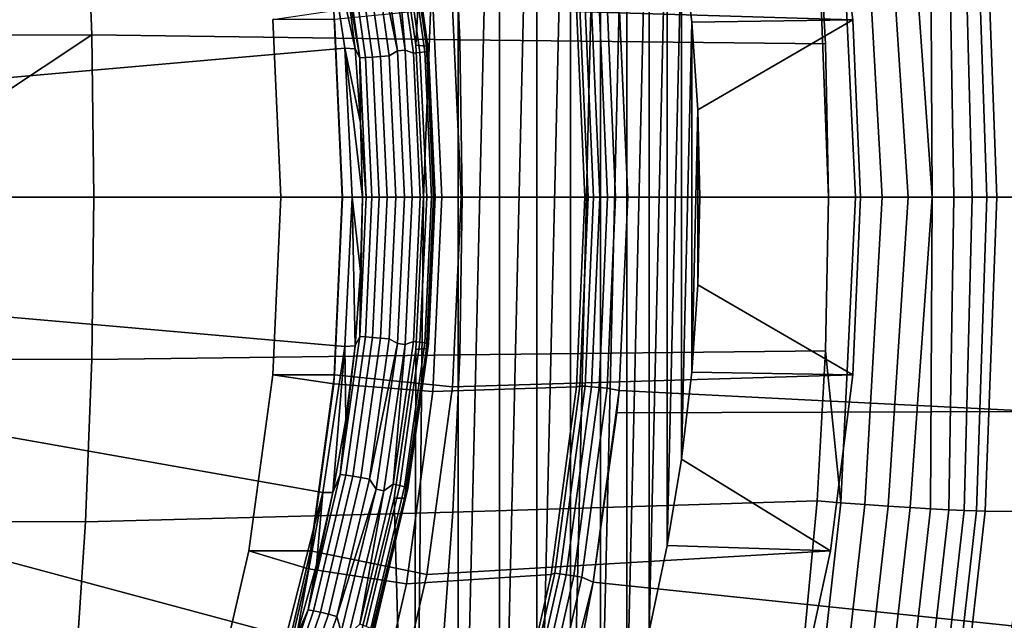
# Model space of a CAD drawing. Header units: metres. Extents: x -25 to 167, y -25 to 25.
# Tile 130 of 135: x 157.92 to 163.85, y -2.55 to 1.07. Entities that reach past the tile are written whole.
import ezdxf

# ---------------------------------------------------------------- set-up
doc = ezdxf.new("R2010")
doc.units = ezdxf.units.M
doc.layers.add('solid_12_061_372_XXX', color=7, linetype='CONTINUOUS')

msp = doc.modelspace()

# ---------------------------------------------------------------- linework, layer by layer
at = {"layer": 'solid_12_061_372_XXX'}
for points in [[(160.176514, 1.81212, 92.208069), (160.293182, 5.9723, 92.245972), (160.561569, 5.526645, 92.333183), (160.306992, 0.915634, 92.250465)], [(160.351807, 0, 92.265022), (160.561569, 5.526645, 92.333183), (160.561569, -5.526645, 92.333183), (160.293182, -5.9723, 92.245972)], [(160.306992, 0.915634, 92.250465), (160.561569, 5.526645, 92.333183), (160.351807, 0, 92.265022)], [(160.561569, 5.526645, 92.333183), (160.80896, 5.067463, 92.413559), (160.561569, -5.526645, 92.333183)], [(160.80896, 5.067463, 92.413559), (160.80896, -5.067463, 92.413559), (160.561569, -5.526645, 92.333183)], [(160.80896, 5.067463, 92.413559), (161.034561, 4.5962, 92.48687), (160.80896, -5.067463, 92.413559)], [(161.034561, 4.5962, 92.48687), (161.034561, -4.5962, 92.48687), (160.80896, -5.067463, 92.413559)], [(161.034561, 4.5962, 92.48687), (161.237869, 4.113941, 92.552925), (161.034561, -4.5962, 92.48687)], [(161.237869, 4.113941, 92.552925), (161.237869, -4.113941, 92.552925), (161.034561, -4.5962, 92.48687)], [(161.237869, 4.113941, 92.552925), (161.418503, 3.621562, 92.611618), (161.237869, -4.113941, 92.552925)], [(161.418503, 3.621562, 92.611618), (161.418503, -3.621562, 92.611618), (161.237869, -4.113941, 92.552925)], [(161.418503, 3.621562, 92.611618), (161.575943, 3.120505, 92.662766), (161.418503, -3.621562, 92.611618)], [(161.575943, 3.120505, 92.662766), (161.575943, -3.120505, 92.662766), (161.418503, -3.621562, 92.611618)], [(161.575943, 3.120505, 92.662766), (161.709732, 2.612164, 92.706238), (161.575943, -3.120505, 92.662766)], [(161.709732, 2.612164, 92.706238), (161.709732, -2.612164, 92.706238), (161.575943, -3.120505, 92.662766)], [(161.709732, 2.612164, 92.706238), (161.819733, 2.097123, 92.741982), (161.709732, -2.612164, 92.706238)], [(162.936584, 1.06911, 93.863693), (162.800827, 2.129518, 93.819588), (160.372086, 2.271035, 101.209045), (160.526657, 1.140711, 101.259262)], [(161.819733, 2.097123, 92.741982), (161.819733, -2.097123, 92.741982), (161.709732, -2.612164, 92.706238)], [(161.819733, 2.097123, 92.741982), (161.905502, 1.577346, 92.769852), (161.819733, -2.097123, 92.741982)], [(161.966919, 1.053722, 92.78981), (161.905502, 1.577346, 92.769852), (162.800827, 2.129518, 93.819588), (162.936584, 1.06911, 93.863693)], [(156.115677, 1.94801, 113.174561), (156.147293, 0.974324, 113.191559), (158.356827, 0.977164, 113.627144), (158.318314, 1.953541, 113.610146)], [(160.571472, 0.948287, 114.041473), (160.528992, 1.895727, 114.025764), (158.318314, 1.953541, 113.610146), (158.356827, 0.977164, 113.627144)], [(163.654495, 0, 114.099396), (163.741699, 0, 113.962578), (163.678848, 1.897793, 113.925369), (163.605072, 1.895036, 114.04937)], [(163.741699, 0, 113.962578), (163.802933, 0, 113.81234), (163.73201, 1.898786, 113.791199), (163.678848, 1.897793, 113.925369)], [(163.73201, 1.898786, 113.791199), (163.802933, 0, 113.81234), (167.181335, 0, 102.762039), (167.110397, 1.902988, 102.739891)], [(162.772415, 0.924525, 114.431023), (162.719986, 1.847316, 114.415474), (160.528992, 1.895727, 114.025764), (160.571472, 0.948287, 114.041473)], [(162.951691, 0.000001, 114.44915), (162.864075, 1.848048, 114.428574), (162.719986, 1.847316, 114.415474), (162.789963, 0, 114.436226)], [(162.789963, 0, 114.436226), (162.719986, 1.847316, 114.415474), (162.772415, 0.924525, 114.431023)], [(163.113113, 0.000001, 114.432831), (163.007645, 1.858561, 114.418343), (162.864075, 1.848048, 114.428574), (162.951691, 0.000001, 114.44915)], [(163.268982, 0.000001, 114.387802), (163.147766, 1.868307, 114.385231), (163.007645, 1.858561, 114.418343), (163.113113, 0.000001, 114.432831)], [(163.41423, 0.000001, 114.315514), (163.280853, 1.877035, 114.330101), (163.147766, 1.868307, 114.385231), (163.268982, 0.000001, 114.387802)], [(163.41423, 0.000001, 114.315514), (163.403473, 1.884521, 114.254372), (163.280853, 1.877035, 114.330101)], [(163.41423, 0.000001, 114.315514), (163.544144, 0, 114.21833), (163.512482, 1.890574, 114.159981), (163.403473, 1.884521, 114.254372)], [(163.544144, 0, 114.21833), (163.654495, 0, 114.099396), (163.605072, 1.895036, 114.04937), (163.512482, 1.890574, 114.159981)], [(159.74614, 1.777645, 92.06823), (159.878433, 0.898534, 92.111221), (157.792709, 0.715361, 91.433525), (157.680099, 1.413008, 91.396935)], [(159.74614, 1.777645, 92.06823), (159.885529, 1.337515, 91.903229), (159.941086, 0.893718, 91.92128)], [(159.74614, 1.777645, 92.06823), (159.941086, 0.893718, 91.92128), (159.878433, 0.898534, 92.111221)], [(160.36969, 0.910515, 92.060547), (160.238403, 1.811687, 92.017883), (160.176514, 1.81212, 92.208069), (160.306992, 0.915634, 92.250465)], [(160.258774, 1.754483, 91.970078), (160.238403, 1.811687, 92.017883), (160.36969, 0.910515, 92.060547)], [(160.027359, 1.696942, 91.746185), (160.068146, 1.757019, 91.752274), (160.195358, 0.881104, 91.793602)], [(160.195358, 0.881104, 91.793602), (160.068146, 1.757019, 91.752274), (160.114731, 1.767059, 91.76741), (160.242661, 0.886139, 91.808975)], [(160.170395, 1.726854, 91.792603), (160.242661, 0.886139, 91.808975), (160.114731, 1.767059, 91.76741)], [(160.291611, 0.867605, 91.831993), (160.170395, 1.726854, 91.792603), (160.20929, 1.736277, 91.826225), (160.331161, 0.872339, 91.865822)], [(160.291611, 0.867605, 91.831993), (160.242661, 0.886139, 91.808975), (160.170395, 1.726854, 91.792603)], [(160.331161, 0.872339, 91.865822), (160.20929, 1.736277, 91.826225), (160.238159, 1.74437, 91.869026), (160.360611, 0.876405, 91.908813)], [(160.360611, 0.876405, 91.908813), (160.238159, 1.74437, 91.869026), (160.255035, 1.75058, 91.918098), (160.37793, 0.879525, 91.958023)], [(160.37793, 0.879525, 91.958023), (160.255035, 1.75058, 91.918098), (160.258774, 1.754483, 91.970078), (160.381943, 0.881486, 92.010094)], [(160.381943, 0.881486, 92.010094), (160.258774, 1.754483, 91.970078), (160.36969, 0.910515, 92.060547)], [(159.968811, 0.838709, 91.876076), (159.851624, 1.669341, 91.837997), (159.885178, 1.673234, 91.798111), (160.002625, 0.840665, 91.836273)], [(159.885529, 1.337515, 91.903229), (159.851624, 1.669341, 91.837997), (159.968811, 0.838709, 91.876076)], [(160.002625, 0.840665, 91.836273), (159.885178, 1.673234, 91.798111), (159.927643, 1.679436, 91.768288), (160.045532, 0.843781, 91.806595)], [(160.045532, 0.843781, 91.806595), (159.927643, 1.679436, 91.768288), (159.976135, 1.687522, 91.75058), (160.094604, 0.847844, 91.78907)], [(160.094604, 0.847844, 91.78907), (159.976135, 1.687522, 91.75058), (160.027359, 1.696942, 91.746185), (160.146484, 0.852576, 91.784889)], [(160.146484, 0.852576, 91.784889), (160.027359, 1.696942, 91.746185), (160.195358, 0.881104, 91.793602)], [(161.905502, 1.577346, 92.769852), (161.905502, -1.577346, 92.769852), (161.819733, -2.097123, 92.741982)], [(161.905502, 1.577346, 92.769852), (161.966919, 1.053722, 92.78981), (161.905502, -1.577346, 92.769852)], [(159.941086, 0.893718, 91.92128), (159.885529, 1.337515, 91.903229), (159.968811, 0.838709, 91.876076)], [(164.104233, 0, 100.740059), (161.581635, 0, 99.827545), (161.529541, 1.164089, 99.81221), (164.04483, 1.289079, 100.721581)], [(160.408951, 1.169218, 102.587921), (160.461929, 0, 102.605133), (159.863388, 0, 102.910103), (159.812469, 1.124038, 102.893555)], [(160.578339, 0, 101.276054), (160.526657, 1.140711, 101.259262), (159.816589, 1.069426, 101.028549), (159.865036, 0, 101.044296)], [(161.272507, 1.140845, 99.938858), (161.323395, 0, 99.953819), (160.461929, 0, 102.605133), (160.408951, 1.169218, 102.587921)], [(162.981964, 0, 93.878441), (162.936584, 1.06911, 93.863693), (160.526657, 1.140711, 101.259262), (160.578339, 0, 101.276054)], [(161.293655, 1.136621, 99.894562), (161.344131, 0, 99.909401), (161.323395, 0, 99.953819), (161.272507, 1.140845, 99.938858)], [(161.324539, 1.138373, 99.856468), (161.375107, 0, 99.871338), (161.344131, 0, 99.909401), (161.293655, 1.136621, 99.894562)], [(161.363708, 1.14109, 99.827049), (161.414398, 0, 99.841957), (161.375107, 0, 99.871338), (161.324539, 1.138373, 99.856468)], [(161.411697, 1.111993, 99.808907), (161.459671, 0, 99.823029), (161.414398, 0, 99.841957), (161.363708, 1.14109, 99.827049)], [(161.529541, 1.164089, 99.81221), (161.581635, 0, 99.827545), (161.508194, 0, 99.815697), (161.460037, 1.115985, 99.801521)], [(159.494217, 0, 102.185562), (159.44577, 1.069398, 102.169823), (159.812469, 1.124038, 102.893555), (159.863388, 0, 102.910103)], [(159.865036, 0, 101.044296), (159.816589, 1.069426, 101.028549), (159.44577, 1.069398, 102.169823), (159.494217, 0, 102.185562)], [(161.460037, 1.115985, 99.801521), (161.508194, 0, 99.815697), (161.459671, 0, 99.823029), (161.411697, 1.111993, 99.808907)], [(161.966919, 1.053722, 92.78981), (162.936584, 1.06911, 93.863693), (162.003845, 0.527383, 92.801804)], [(162.016159, 0, 92.805809), (162.003845, 0.527383, 92.801804), (162.936584, 1.06911, 93.863693), (162.981964, 0, 93.878441)], [(161.966919, 1.053722, 92.78981), (161.966919, -1.053722, 92.78981), (161.905502, -1.577346, 92.769852)], [(161.966919, 1.053722, 92.78981), (162.003845, 0.527383, 92.801804), (161.966919, -1.053722, 92.78981)], [(156.147293, 0.974324, 113.191559), (156.157837, 0, 113.197235), (156.885178, 0, 113.342964), (158.356827, 0.977164, 113.627144)], [(156.885178, 0, 113.342964), (158.369781, 0, 113.632843), (158.356827, 0.977164, 113.627144)], [(160.585754, 0, 114.046745), (160.571472, 0.948287, 114.041473), (158.356827, 0.977164, 113.627144), (158.369781, 0, 113.632843)], [(160.571472, 0.948287, 114.041473), (160.585754, 0, 114.046745), (162.789963, 0, 114.436226), (162.772415, 0.924525, 114.431023)], [(159.878433, 0.898534, 92.111221), (159.923828, 0, 92.125969), (157.831512, 0, 91.446129), (157.792709, 0.715361, 91.433525)], [(159.878433, 0.898534, 92.111221), (159.985641, 0, 91.935753), (159.923828, 0, 92.125969)], [(159.878433, 0.898534, 92.111221), (159.974487, 0.447472, 91.932137), (159.985641, 0, 91.935753)], [(159.878433, 0.898534, 92.111221), (159.941086, 0.893718, 91.92128), (159.974487, 0.447472, 91.932137)], [(159.974487, 0.447472, 91.932137), (159.941086, 0.893718, 91.92128), (159.968811, 0.838709, 91.876076)], [(160.413605, 0, 92.074814), (160.36969, 0.910515, 92.060547), (160.306992, 0.915634, 92.250465), (160.351807, 0, 92.265022)], [(160.36969, 0.910515, 92.060547), (160.413605, 0, 92.074814), (160.423126, 0, 92.023476), (160.381943, 0.881486, 92.010094)], [(160.002625, 0.840665, 91.836273), (160.041901, 0, 91.849037), (160.007996, 0, 91.888809), (159.968811, 0.838709, 91.876076)], [(159.974487, 0.447472, 91.932137), (159.968811, 0.838709, 91.876076), (160.007996, 0, 91.888809)], [(160.045532, 0.843781, 91.806595), (160.084961, 0, 91.819405), (160.041901, 0, 91.849037), (160.002625, 0.840665, 91.836273)], [(160.094604, 0.847844, 91.78907), (160.134216, 0, 91.801941), (160.084961, 0, 91.819405), (160.045532, 0.843781, 91.806595)], [(160.146484, 0.852576, 91.784889), (160.18631, 0, 91.797836), (160.134216, 0, 91.801941), (160.094604, 0.847844, 91.78907)], [(160.18631, 0, 91.797836), (160.146484, 0.852576, 91.784889), (160.195358, 0.881104, 91.793602), (160.237656, 0, 91.80735)], [(160.237656, 0, 91.80735), (160.195358, 0.881104, 91.793602), (160.242661, 0.886139, 91.808975), (160.285202, 0, 91.8228)], [(160.291611, 0.867605, 91.831993), (160.332153, 0, 91.845161), (160.285202, 0, 91.8228), (160.242661, 0.886139, 91.808975)], [(160.331161, 0.872339, 91.865822), (160.371918, 0, 91.879066), (160.332153, 0, 91.845161), (160.291611, 0.867605, 91.831993)], [(160.360611, 0.876405, 91.908813), (160.40155, 0, 91.922119), (160.371918, 0, 91.879066), (160.331161, 0.872339, 91.865822)], [(160.37793, 0.879525, 91.958023), (160.419022, 0, 91.971375), (160.40155, 0, 91.922119), (160.360611, 0.876405, 91.908813)], [(160.381943, 0.881486, 92.010094), (160.423126, 0, 92.023476), (160.419022, 0, 91.971375), (160.37793, 0.879525, 91.958023)], [(162.003845, 0.527383, 92.801804), (162.003845, -0.527383, 92.801804), (161.966919, -1.053722, 92.78981)], [(162.003845, 0.527383, 92.801804), (162.016159, 0, 92.805809), (162.003845, -0.527383, 92.801804)], [(159.974487, 0.447472, 91.932137), (160.007996, 0, 91.888809), (159.985641, 0, 91.935753)], [(158.356827, -0.977162, 113.627144), (158.369781, 0, 113.632843), (156.885178, 0, 113.342964), (156.147293, -0.974324, 113.191559)], [(157.792709, -0.715361, 91.433525), (157.831512, 0, 91.446129), (159.923828, 0, 92.125969), (159.878433, -0.898534, 92.111221)], [(160.571472, -0.948291, 114.041473), (160.585754, 0, 114.046745), (158.369781, 0, 113.632843), (158.356827, -0.977162, 113.627144)], [(159.44577, -1.069398, 102.169823), (159.494217, 0, 102.185562), (159.863388, 0, 102.910103), (159.812469, -1.124038, 102.893555)], [(159.816589, -1.069426, 101.028549), (159.865036, 0, 101.044296), (159.494217, 0, 102.185562), (159.44577, -1.069398, 102.169823)], [(159.812469, -1.124038, 102.893555), (159.863388, 0, 102.910103), (160.461929, 0, 102.605133), (160.408951, -1.169218, 102.587921)], [(160.526657, -1.140711, 101.259262), (160.578339, 0, 101.276054), (159.865036, 0, 101.044296), (159.816589, -1.069426, 101.028549)], [(159.941086, -0.893718, 91.92128), (159.878433, -0.898534, 92.111221), (159.923828, 0, 92.125969)], [(159.974487, -0.447472, 91.932137), (159.941086, -0.893718, 91.92128), (159.923828, 0, 92.125969)], [(159.985641, 0, 91.935753), (159.974487, -0.447472, 91.932137), (159.923828, 0, 92.125969)], [(159.968811, -0.838709, 91.876076), (159.974487, -0.447472, 91.932137), (159.985641, 0, 91.935753)], [(159.968811, -0.838709, 91.876076), (159.985641, 0, 91.935753), (160.007996, 0, 91.888809)], [(159.968811, -0.838709, 91.876076), (160.007996, 0, 91.888809), (160.041901, 0, 91.849037), (160.002625, -0.840665, 91.836273)], [(160.002625, -0.840665, 91.836273), (160.041901, 0, 91.849037), (160.084961, 0, 91.819405), (160.045532, -0.843781, 91.806595)], [(160.045532, -0.843781, 91.806595), (160.084961, 0, 91.819405), (160.134216, 0, 91.801941), (160.094604, -0.847844, 91.78907)], [(160.094604, -0.847844, 91.78907), (160.134216, 0, 91.801941), (160.18631, 0, 91.797836), (160.146484, -0.852576, 91.784889)], [(160.146484, -0.852576, 91.784889), (160.18631, 0, 91.797836), (160.237656, 0, 91.80735), (160.195358, -0.881104, 91.793602)], [(160.195358, -0.881104, 91.793602), (160.237656, 0, 91.80735), (160.285202, 0, 91.8228), (160.242661, -0.886139, 91.808975)], [(160.408951, -1.169218, 102.587921), (160.461929, 0, 102.605133), (161.323395, 0, 99.953819), (161.272537, -1.140463, 99.938866)], [(162.936584, -1.06911, 93.863693), (162.981964, 0, 93.878441), (160.578339, 0, 101.276054), (160.526657, -1.140711, 101.259262)], [(162.772415, -0.924154, 114.431023), (162.789963, 0, 114.436226), (160.585754, 0, 114.046745), (160.571472, -0.948291, 114.041473)], [(161.344131, 0, 99.909401), (161.293655, -1.136565, 99.894562), (161.272537, -1.140463, 99.938866), (161.323395, 0, 99.953819)], [(161.581635, 0, 99.827545), (161.529678, -1.162506, 99.812248), (161.457169, -1.148663, 99.800674), (161.508194, 0, 99.815697)], [(161.529678, -1.162506, 99.812248), (161.581635, 0, 99.827545), (164.104233, 0, 100.740059), (164.0448, -1.289079, 100.721573)], [(162.003845, -0.527383, 92.801804), (162.016159, 0, 92.805809), (162.981964, 0, 93.878441), (162.936584, -1.06911, 93.863693)], [(162.951691, 0.000001, 114.44915), (162.789963, 0, 114.436226), (162.772415, -0.924154, 114.431023), (162.864731, -1.838894, 114.428772)], [(162.864731, -1.838894, 114.428772), (163.008316, -1.849355, 114.418541), (163.113113, 0.000001, 114.432831), (162.951691, 0.000001, 114.44915)], [(163.008316, -1.849355, 114.418541), (163.148438, -1.859052, 114.385429), (163.268982, 0.000001, 114.387802), (163.113113, 0.000001, 114.432831)], [(163.148438, -1.859052, 114.385429), (163.281525, -1.867737, 114.330299), (163.41423, 0.000001, 114.315514), (163.268982, 0.000001, 114.387802)], [(163.40416, -1.875186, 114.25457), (163.41423, 0.000001, 114.315514), (163.281525, -1.867737, 114.330299)], [(163.513153, -1.881209, 114.160187), (163.544144, 0, 114.21833), (163.41423, 0.000001, 114.315514), (163.40416, -1.875186, 114.25457)], [(163.605743, -1.885649, 114.049568), (163.654495, 0, 114.099396), (163.544144, 0, 114.21833), (163.513153, -1.881209, 114.160187)], [(163.67952, -1.888393, 113.925575), (163.741699, 0, 113.962578), (163.654495, 0, 114.099396), (163.605743, -1.885649, 114.049568)], [(163.741699, 0, 113.962578), (163.67952, -1.888393, 113.925575), (163.732712, -1.889381, 113.791412), (163.802933, 0, 113.81234)], [(163.802933, 0, 113.81234), (163.732712, -1.889381, 113.791412), (167.111099, -1.893491, 102.740112), (167.181335, 0, 102.762039)], [(160.332153, 0, 91.845161), (160.291611, -0.867605, 91.831993), (160.242661, -0.886139, 91.808975), (160.285202, 0, 91.8228)], [(160.291611, -0.867605, 91.831993), (160.332153, 0, 91.845161), (160.371918, 0, 91.879066), (160.331161, -0.872339, 91.865822)], [(160.306992, -0.915634, 92.250465), (160.351807, 0, 92.265022), (160.293182, -5.9723, 92.245972)], [(160.36969, -0.910515, 92.060547), (160.413605, 0, 92.074814), (160.351807, 0, 92.265022), (160.306992, -0.915634, 92.250465)], [(160.331161, -0.872339, 91.865822), (160.371918, 0, 91.879066), (160.40155, 0, 91.922119), (160.360611, -0.876405, 91.908813)], [(160.360611, -0.876405, 91.908813), (160.40155, 0, 91.922119), (160.419022, 0, 91.971375), (160.37793, -0.879525, 91.958023)], [(160.381943, -0.881486, 92.010094), (160.423126, 0, 92.023476), (160.413605, 0, 92.074814), (160.36969, -0.910515, 92.060547)], [(160.37793, -0.879525, 91.958023), (160.419022, 0, 91.971375), (160.423126, 0, 92.023476), (160.381943, -0.881486, 92.010094)], [(161.375107, 0, 99.871338), (161.324539, -1.138317, 99.856468), (161.293655, -1.136565, 99.894562), (161.344131, 0, 99.909401)], [(161.414398, 0, 99.841957), (161.363724, -1.141034, 99.827049), (161.324539, -1.138317, 99.856468), (161.375107, 0, 99.871338)], [(161.459671, 0, 99.823029), (161.408829, -1.144554, 99.808067), (161.363724, -1.141034, 99.827049), (161.414398, 0, 99.841957)], [(161.508194, 0, 99.815697), (161.457169, -1.148663, 99.800674), (161.408829, -1.144554, 99.808067), (161.459671, 0, 99.823029)], [(159.968811, -0.838709, 91.876076), (159.941086, -0.893718, 91.92128), (159.974487, -0.447472, 91.932137)], [(162.936584, -1.06911, 93.863693), (161.966919, -1.053722, 92.78981), (162.003845, -0.527383, 92.801804)], [(157.792709, -0.715361, 91.433525), (159.878433, -0.898534, 92.111221), (159.74614, -1.777645, 92.06823), (157.680099, -1.413008, 91.396935)], [(159.851624, -1.669341, 91.837997), (159.941086, -0.893718, 91.92128), (159.968811, -0.838709, 91.876076)], [(159.851624, -1.669341, 91.837997), (159.968811, -0.838709, 91.876076), (160.002625, -0.840665, 91.836273), (159.885178, -1.673234, 91.798111)], [(159.885178, -1.673234, 91.798111), (160.002625, -0.840665, 91.836273), (160.045532, -0.843781, 91.806595), (159.927643, -1.679436, 91.768288)], [(159.927643, -1.679436, 91.768288), (160.045532, -0.843781, 91.806595), (160.094604, -0.847844, 91.78907), (159.976135, -1.687522, 91.75058)], [(159.976135, -1.687522, 91.75058), (160.094604, -0.847844, 91.78907), (160.146484, -0.852576, 91.784889), (160.027359, -1.696942, 91.746185)], [(160.027359, -1.696942, 91.746185), (160.146484, -0.852576, 91.784889), (160.195358, -0.881104, 91.793602)], [(160.027359, -1.696942, 91.746185), (160.195358, -0.881104, 91.793602), (160.068146, -1.757019, 91.752274)], [(160.195358, -0.881104, 91.793602), (160.242661, -0.886139, 91.808975), (160.114731, -1.767059, 91.76741), (160.068146, -1.757019, 91.752274)], [(160.170395, -1.726854, 91.792603), (160.114731, -1.767059, 91.76741), (160.242661, -0.886139, 91.808975)], [(160.170395, -1.726854, 91.792603), (160.242661, -0.886139, 91.808975), (160.291611, -0.867605, 91.831993)], [(160.170395, -1.726854, 91.792603), (160.291611, -0.867605, 91.831993), (160.331161, -0.872339, 91.865822), (160.20929, -1.736277, 91.826225)], [(160.20929, -1.736277, 91.826225), (160.331161, -0.872339, 91.865822), (160.360611, -0.876405, 91.908813), (160.238159, -1.74437, 91.869026)], [(160.238159, -1.74437, 91.869026), (160.360611, -0.876405, 91.908813), (160.37793, -0.879525, 91.958023), (160.255035, -1.75058, 91.918098)], [(160.255035, -1.75058, 91.918098), (160.37793, -0.879525, 91.958023), (160.381943, -0.881486, 92.010094), (160.258774, -1.754483, 91.970078)], [(160.36969, -0.910515, 92.060547), (160.258774, -1.754483, 91.970078), (160.381943, -0.881486, 92.010094)], [(159.807938, -1.777645, 91.878021), (159.74614, -1.777645, 92.06823), (159.878433, -0.898534, 92.111221)], [(159.885529, -1.337515, 91.903229), (159.807938, -1.777645, 91.878021), (159.878433, -0.898534, 92.111221)], [(159.851624, -1.669341, 91.837997), (159.885529, -1.337515, 91.903229), (159.941086, -0.893718, 91.92128)], [(159.941086, -0.893718, 91.92128), (159.885529, -1.337515, 91.903229), (159.878433, -0.898534, 92.111221)], [(160.238403, -1.811687, 92.017883), (160.36969, -0.910515, 92.060547), (160.306992, -0.915634, 92.250465), (160.176514, -1.81212, 92.208069)], [(160.176514, -1.81212, 92.208069), (160.306992, -0.915634, 92.250465), (160.293182, -5.9723, 92.245972)], [(160.36969, -0.910515, 92.060547), (160.238403, -1.811687, 92.017883), (160.258774, -1.754483, 91.970078)], [(162.772415, -0.924154, 114.431023), (160.571472, -0.948291, 114.041473), (160.528992, -1.895736, 114.025764), (162.72142, -1.827952, 114.415901)], [(162.864731, -1.838894, 114.428772), (162.772415, -0.924154, 114.431023), (162.72142, -1.827952, 114.415901)], [(158.356827, -0.977162, 113.627144), (156.147293, -0.974324, 113.191559), (156.115677, -1.94801, 113.174561), (158.318314, -1.953537, 113.610146)], [(158.318314, -1.953537, 113.610146), (160.528992, -1.895736, 114.025764), (160.571472, -0.948291, 114.041473), (158.356827, -0.977162, 113.627144)], [(162.936584, -1.06911, 93.863693), (162.800827, -2.129518, 93.819588), (161.905502, -1.577346, 92.769852), (161.966919, -1.053722, 92.78981)], [(159.300873, -2.129089, 102.122734), (159.44577, -1.069398, 102.169823), (159.812469, -1.124038, 102.893555), (159.660156, -2.237896, 102.84407)], [(159.44577, -1.069398, 102.169823), (159.300873, -2.129089, 102.122734), (159.671677, -2.129091, 100.981468), (159.816589, -1.069426, 101.028549)], [(160.408951, -1.169218, 102.587921), (160.250519, -2.327814, 102.536446), (159.660156, -2.237896, 102.84407), (159.812469, -1.124038, 102.893555)], [(159.816589, -1.069426, 101.028549), (159.671677, -2.129091, 100.981468), (160.372086, -2.271035, 101.209045), (160.526657, -1.140711, 101.259262)], [(162.936584, -1.06911, 93.863693), (160.526657, -1.140711, 101.259262), (160.372086, -2.271035, 101.209045), (162.800827, -2.129518, 93.819588)], [(161.272537, -1.140463, 99.938866), (161.120392, -2.270847, 99.894363), (160.250519, -2.327814, 102.536446), (160.408951, -1.169218, 102.587921)], [(161.293655, -1.136565, 99.894562), (161.142563, -2.263485, 99.850365), (161.120392, -2.270847, 99.894363), (161.272537, -1.140463, 99.938866)], [(161.324539, -1.138317, 99.856468), (161.173203, -2.266986, 99.812187), (161.142563, -2.263485, 99.850365), (161.293655, -1.136565, 99.894562)], [(161.363724, -1.141034, 99.827049), (161.212006, -2.272408, 99.782646), (161.173203, -2.266986, 99.812187), (161.324539, -1.138317, 99.856468)], [(161.408829, -1.144554, 99.808067), (161.256638, -2.279424, 99.763512), (161.212006, -2.272408, 99.782646), (161.363724, -1.141034, 99.827049)], [(161.457169, -1.148663, 99.800674), (161.304428, -2.287613, 99.755943), (161.256638, -2.279424, 99.763512), (161.408829, -1.144554, 99.808067)], [(161.529678, -1.162506, 99.812248), (161.373596, -2.318256, 99.766518), (161.304428, -2.287613, 99.755943), (161.457169, -1.148663, 99.800674)], [(161.529678, -1.162506, 99.812248), (161.51683, -1.297907, 99.808472), (161.373596, -2.318256, 99.766518)], [(164.0448, -1.289079, 100.721573), (161.51683, -1.297907, 99.808472), (161.529678, -1.162506, 99.812248)], [(161.373596, -2.318256, 99.766518), (161.51683, -1.297907, 99.808472), (164.0448, -1.289079, 100.721573), (163.892441, -2.581129, 100.675941)], [(159.851624, -1.669341, 91.837997), (159.807938, -1.777645, 91.878021), (159.885529, -1.337515, 91.903229)], [(157.680099, -1.413008, 91.396935), (159.74614, -1.777645, 92.06823), (159.525497, -2.641977, 91.996544), (157.492264, -2.097148, 91.335907)], [(162.800827, -2.129518, 93.819588), (161.819733, -2.097123, 92.741982), (161.905502, -1.577346, 92.769852)], [(159.657578, -2.483896, 91.774948), (159.807938, -1.777645, 91.878021), (159.851624, -1.669341, 91.837997)], [(159.657578, -2.483896, 91.774948), (159.851624, -1.669341, 91.837997), (159.885178, -1.673234, 91.798111), (159.690674, -2.489689, 91.734909)], [(159.690674, -2.489689, 91.734909), (159.885178, -1.673234, 91.798111), (159.927643, -1.679436, 91.768288), (159.732422, -2.498917, 91.704857)], [(159.732422, -2.498917, 91.704857), (159.927643, -1.679436, 91.768288), (159.976135, -1.687522, 91.75058), (159.779984, -2.510949, 91.686844)], [(159.779984, -2.510949, 91.686844), (159.976135, -1.687522, 91.75058), (160.027359, -1.696942, 91.746185), (159.830109, -2.524965, 91.682091)], [(159.830109, -2.524965, 91.682091), (160.027359, -1.696942, 91.746185), (160.068146, -1.757019, 91.752274)], [(159.830109, -2.524965, 91.682091), (160.068146, -1.757019, 91.752274), (159.857071, -2.615876, 91.683693)], [(160.068146, -1.757019, 91.752274), (160.114731, -1.767059, 91.76741), (159.902451, -2.630824, 91.698433), (159.857071, -2.615876, 91.683693)], [(159.969666, -2.569473, 91.727379), (159.902451, -2.630824, 91.698433), (160.114731, -1.767059, 91.76741)], [(159.969666, -2.569473, 91.727379), (160.114731, -1.767059, 91.76741), (160.170395, -1.726854, 91.792603)], [(159.969666, -2.569473, 91.727379), (160.170395, -1.726854, 91.792603), (160.20929, -1.736277, 91.826225), (160.007462, -2.583494, 91.760643)], [(160.007462, -2.583494, 91.760643), (160.20929, -1.736277, 91.826225), (160.238159, -1.74437, 91.869026), (160.035385, -2.595536, 91.803146)], [(160.035385, -2.595536, 91.803146), (160.238159, -1.74437, 91.869026), (160.255035, -1.75058, 91.918098), (160.051544, -2.604776, 91.851974)], [(160.051544, -2.604776, 91.851974), (160.255035, -1.75058, 91.918098), (160.258774, -1.754483, 91.970078), (160.05484, -2.610584, 91.903816)], [(160.238403, -1.811687, 92.017883), (160.05484, -2.610584, 91.903816), (160.258774, -1.754483, 91.970078)], [(159.587646, -2.642095, 91.806442), (159.525497, -2.641977, 91.996544), (159.74614, -1.777645, 92.06823)], [(159.708557, -2.212903, 91.845726), (159.587646, -2.642095, 91.806442), (159.74614, -1.777645, 92.06823)], [(159.657578, -2.483896, 91.774948), (159.708557, -2.212903, 91.845726), (159.807938, -1.777645, 91.878021)], [(159.807938, -1.777645, 91.878021), (159.708557, -2.212903, 91.845726), (159.74614, -1.777645, 92.06823)], [(160.021072, -2.694268, 91.947266), (160.238403, -1.811687, 92.017883), (160.176514, -1.81212, 92.208069), (159.959, -2.693833, 92.13739)], [(159.959, -2.693833, 92.13739), (160.176514, -1.81212, 92.208069), (160.293182, -5.9723, 92.245972), (160.004211, -6.403728, 92.152084)], [(160.238403, -1.811687, 92.017883), (160.021072, -2.694268, 91.947266), (160.05484, -2.610584, 91.903816)], [(162.72142, -1.827952, 114.415901), (160.528992, -1.895736, 114.025764), (160.458344, -2.84113, 113.999634), (162.632858, -2.766159, 114.389633)], [(162.632858, -2.766159, 114.389633), (162.657074, -3.678408, 114.367348), (162.864731, -1.838894, 114.428772), (162.72142, -1.827952, 114.415901)], [(158.254242, -2.927947, 113.581886), (160.458344, -2.84113, 113.999634), (160.528992, -1.895736, 114.025764), (158.318314, -1.953537, 113.610146)], [(162.864731, -1.838894, 114.428772), (162.657074, -3.678408, 114.367348), (162.799667, -3.699371, 114.356956), (163.008316, -1.849355, 114.418541)], [(163.008316, -1.849355, 114.418541), (162.799667, -3.699371, 114.356956), (162.938919, -3.718809, 114.323654), (163.148438, -1.859052, 114.385429)], [(163.148438, -1.859052, 114.385429), (162.938919, -3.718809, 114.323654), (163.071259, -3.73622, 114.268303), (163.281525, -1.867737, 114.330299)], [(163.281525, -1.867737, 114.330299), (163.071259, -3.73622, 114.268303), (163.193268, -3.751156, 114.192337), (163.40416, -1.875186, 114.25457)], [(163.40416, -1.875186, 114.25457), (163.193268, -3.751156, 114.192337), (163.301788, -3.763231, 114.097694), (163.513153, -1.881209, 114.160187)], [(163.513153, -1.881209, 114.160187), (163.301788, -3.763231, 114.097694), (163.394043, -3.772134, 113.986839), (163.605743, -1.885649, 114.049568)], [(163.605743, -1.885649, 114.049568), (163.394043, -3.772134, 113.986839), (163.467636, -3.777635, 113.86261), (163.67952, -1.888393, 113.925575)], [(163.67952, -1.888393, 113.925575), (163.467636, -3.777635, 113.86261), (163.520676, -3.77959, 113.728218), (163.732712, -1.889381, 113.791412)], [(163.732712, -1.889381, 113.791412), (163.520676, -3.77959, 113.728218), (166.898712, -3.786833, 102.675262), (167.111099, -1.893491, 102.740112)], [(158.318314, -1.953537, 113.610146), (156.115677, -1.94801, 113.174561), (156.063095, -2.920038, 113.146317), (158.254242, -2.927947, 113.581886)], [(157.492264, -2.097148, 91.335907), (159.525497, -2.641977, 91.996544), (159.220825, -3.477598, 91.897545), (157.233444, -2.755162, 91.251808)], [(159.060822, -3.169479, 102.044739), (159.300873, -2.129089, 102.122734), (159.660156, -2.237896, 102.84407), (159.407837, -3.331487, 102.762085)], [(159.300873, -2.129089, 102.122734), (159.060822, -3.169479, 102.044739), (159.431641, -3.169453, 100.903473), (159.671677, -2.129091, 100.981468)], [(159.671677, -2.129091, 100.981468), (159.431641, -3.169453, 100.903473), (160.116043, -3.380771, 101.125847), (160.372086, -2.271035, 101.209045)], [(162.800827, -2.129518, 93.819588), (160.372086, -2.271035, 101.209045), (160.116043, -3.380771, 101.125847), (162.575729, -3.173124, 93.746452)], [(162.800827, -2.129518, 93.819588), (162.575729, -3.173124, 93.746452), (161.709732, -2.612164, 92.706238), (161.819733, -2.097123, 92.741982)], [(160.250519, -2.327814, 102.536446), (159.988083, -3.465302, 102.451172), (159.407837, -3.331487, 102.762085), (159.660156, -2.237896, 102.84407)], [(159.657578, -2.483896, 91.774948), (159.587646, -2.642095, 91.806442), (159.708557, -2.212903, 91.845726)], [(161.120392, -2.270847, 99.894363), (160.868164, -3.38144, 99.82119), (159.988083, -3.465302, 102.451172), (160.250519, -2.327814, 102.536446)], [(161.142563, -2.263485, 99.850365), (160.891968, -3.371111, 99.777649), (160.868164, -3.38144, 99.82119), (161.120392, -2.270847, 99.894363)], [(161.173203, -2.266986, 99.812187), (160.92218, -3.376347, 99.739334), (160.891968, -3.371111, 99.777649), (161.142563, -2.263485, 99.850365)], [(161.212006, -2.272408, 99.782646), (160.960358, -3.384441, 99.709595), (160.92218, -3.376347, 99.739334), (161.173203, -2.266986, 99.812187)], [(161.256638, -2.279424, 99.763512), (161.004211, -3.394907, 99.690201), (160.960358, -3.384441, 99.709595), (161.212006, -2.272408, 99.782646)], [(161.304428, -2.287613, 99.755943), (161.051071, -3.407113, 99.682335), (161.004211, -3.394907, 99.690201), (161.256638, -2.279424, 99.763512)], [(161.373596, -2.318256, 99.766518), (161.09816, -3.420326, 99.686462), (161.051071, -3.407113, 99.682335), (161.304428, -2.287613, 99.755943)], [(161.373596, -2.318256, 99.766518), (161.319305, -2.600263, 99.750671), (161.09816, -3.420326, 99.686462)], [(163.642227, -3.876463, 100.602531), (161.319305, -2.600263, 99.750671), (161.373596, -2.318256, 99.766518), (163.892441, -2.581129, 100.675941)], [(159.388535, -3.274531, 91.687531), (159.587646, -2.642095, 91.806442), (159.657578, -2.483896, 91.774948)], [(159.388535, -3.274531, 91.687531), (159.657578, -2.483896, 91.774948), (159.690674, -2.489689, 91.734909), (159.42099, -3.282167, 91.647293)], [(159.42099, -3.282167, 91.647293), (159.690674, -2.489689, 91.734909), (159.732422, -2.498917, 91.704857), (159.461746, -3.294332, 91.616913)], [(159.461746, -3.294332, 91.616913), (159.732422, -2.498917, 91.704857), (159.779984, -2.510949, 91.686844), (159.507996, -3.310194, 91.598473)], [(159.507996, -3.310194, 91.598473), (159.779984, -2.510949, 91.686844), (159.830109, -2.524965, 91.682091), (159.55661, -3.328671, 91.593231)], [(159.55661, -3.328671, 91.593231), (159.830109, -2.524965, 91.682091), (159.857071, -2.615876, 91.683693)]]:
    msp.add_3dface(points, dxfattribs=at)

doc.saveas('drawing.dxf')
